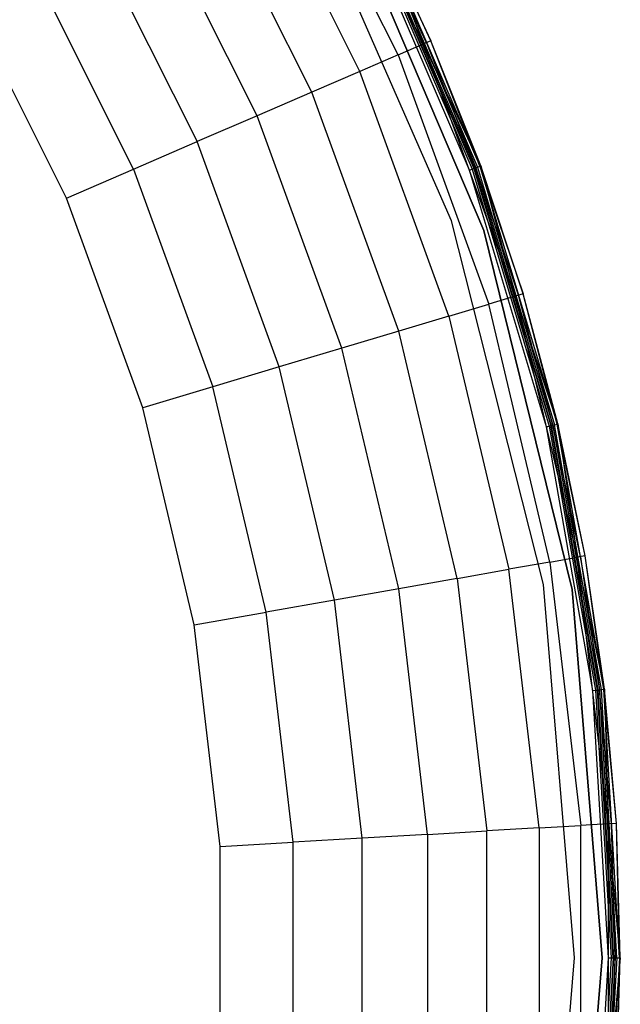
# Model space of a CAD drawing. Extents: x -38.6 to 39.4, y -37.8 to 40.2.
# Tile 48 of 49: x 29.3 to 39.4, y 0.4 to 17. Entities that reach past the tile are written whole.
import ezdxf

# ---------------------------------------------------------------- set-up
doc = ezdxf.new("R2010")
doc.units = 0
doc.header["$LTSCALE"] = 2.54
doc.layers.get('0').update_dxf_attribs({"color": 13, "linetype": 'CONTINUOUS'})

# ---------------------------------------------------------------- blocks, each defined once
blk = doc.blocks.new('GRUPUJ_1')
at = {"color": 0}
for p, q in [((72.673, 58.444, 2.461), (74.701, 54.405, 2.461)), ((72.673, 58.444, 2.461), (74.701, 54.405, 2.461)), ((74.275, 54.221, 5.967), (72.27, 58.212, 5.967)), ((74.275, 54.221, 5.967), (72.27, 58.212, 5.967)), ((73.63, 53.943, 8.891), (71.662, 57.861, 8.891)), ((73.63, 53.943, 8.891), (71.662, 57.861, 8.891)), ((72.818, 53.593, 11.259), (70.896, 57.419, 11.259)), ((72.818, 53.593, 11.259), (70.896, 57.419, 11.259)), ((75.173, 51.424, 0.08), (72.637, 57.207, 0.08)), ((75.173, 51.424), (72.637, 57.207)), ((75.173, 51.424), (72.637, 57.207)), ((75.173, 51.424, 0.08), (72.637, 57.207, 0.08)), ((71.9, 53.196, 13.09), (70.03, 56.919, 13.09)), ((71.9, 53.196, 13.09), (70.03, 56.919, 13.09)), ((73.276, 56.993, 0.2), (75.717, 51.264, 0.2)), ((75.717, 51.264, 0.08), (73.276, 56.993, 0.08)), ((75.717, 51.264, 0.08), (73.276, 56.993, 0.08)), ((73.276, 56.993, 0.2), (75.717, 51.264, 0.2)), ((75.717, 51.264, 0.08), (73.276, 56.993, 0.08)), ((75.477, 52.282), (73.689, 56.426)), ((75.477, 52.282), (73.689, 56.426)), ((75.477, 52.282, 0.08), (73.689, 56.426, 0.08)), ((75.477, 52.282, 0.08), (73.689, 56.426, 0.08)), ((73.731, 56.447, 0.09), (75.521, 52.298, 0.09)), ((73.731, 56.447, 0.09), (75.521, 52.298, 0.09)), ((73.759, 56.461, 0.016), (75.55, 52.309, 0.016)), ((73.759, 56.461, 0.016), (75.55, 52.309, 0.016)), ((73.766, 56.465, 0.117), (75.558, 52.311, 0.117)), ((73.766, 56.465, 0.117), (75.558, 52.311, 0.117)), ((74.753, 54.427, 0.204), (73.789, 56.476, 0.157)), ((73.789, 56.476, 0.157), (75.582, 52.32, 0.157)), ((73.789, 56.476, 0.157), (75.582, 52.32, 0.157)), ((73.818, 56.49, 0.061), (75.612, 52.331, 0.061)), ((73.818, 56.49, 0.061), (75.612, 52.331, 0.061)), ((73.856, 56.51, 0.129), (74.827, 54.459, 0.207)), ((73.856, 56.51, 0.129), (75.652, 52.346, 0.129)), ((73.856, 56.51, 0.129), (75.652, 52.346, 0.129)), ((73.856, 56.51, 0.129), (74.827, 54.459, 0.207)), ((74.827, 54.459, 0.207), (73.868, 56.516, 0.207)), ((73.868, 56.516, 0.207), (74.701, 54.405, 2.461)), ((73.868, 56.516, 0.207), (74.701, 54.405, 2.461)), ((74.827, 54.459, 0.207), (73.868, 56.516, 0.207)), ((69.075, 56.367, 14.481), (70.887, 52.76, 14.481)), ((69.075, 56.367, 14.481), (70.887, 52.76, 14.481)), ((69.817, 52.298, 15.456), (68.066, 55.785, 15.456)), ((69.817, 52.298, 15.456), (68.066, 55.785, 15.456)), ((68.686, 51.81, 16.06), (66.999, 55.169, 16.06)), ((68.686, 51.81, 16.06), (66.999, 55.169, 16.06)), ((74.275, 54.221, 5.967), (74.701, 54.405, 2.461)), ((74.275, 54.221, 5.967), (74.701, 54.405, 2.461)), ((74.827, 54.459, 0.207), (74.701, 54.405, 2.461)), ((74.827, 54.459, 0.207), (74.701, 54.405, 2.461)), ((76.247, 50.157, 2.461), (74.701, 54.405, 2.461)), ((75.665, 52.35, 0.207), (74.701, 54.405, 2.461)), ((76.247, 50.157, 2.461), (74.701, 54.405, 2.461)), ((75.665, 52.35, 0.207), (74.701, 54.405, 2.461)), ((74.753, 54.427, 0.204), (75.582, 52.32, 0.157)), ((75.665, 52.35, 0.207), (74.827, 54.459, 0.207)), ((75.665, 52.35, 0.207), (74.827, 54.459, 0.207)), ((75.652, 52.346, 0.129), (74.827, 54.459, 0.207)), ((75.652, 52.346, 0.129), (74.827, 54.459, 0.207)), ((74.275, 54.221, 5.967), (73.63, 53.943, 8.891)), ((74.275, 54.221, 5.967), (73.63, 53.943, 8.891)), ((74.275, 54.221, 5.967), (75.802, 50.024, 5.967)), ((74.275, 54.221, 5.967), (75.802, 50.024, 5.967)), ((73.63, 53.943, 8.891), (72.818, 53.593, 11.259)), ((73.63, 53.943, 8.891), (72.818, 53.593, 11.259)), ((75.13, 49.823, 8.891), (73.63, 53.943, 8.891)), ((75.13, 49.823, 8.891), (73.63, 53.943, 8.891)), ((72.818, 53.593, 11.259), (71.9, 53.196, 13.09)), ((72.818, 53.593, 11.259), (71.9, 53.196, 13.09)), ((74.283, 49.569, 11.259), (72.818, 53.593, 11.259)), ((74.283, 49.569, 11.259), (72.818, 53.593, 11.259)), ((71.9, 53.196, 13.09), (70.887, 52.76, 14.481)), ((71.9, 53.196, 13.09), (70.887, 52.76, 14.481)), ((73.324, 49.282, 13.09), (71.9, 53.196, 13.09)), ((73.324, 49.282, 13.09), (71.9, 53.196, 13.09)), ((69.817, 52.298, 15.456), (70.887, 52.76, 14.481)), ((69.817, 52.298, 15.456), (70.887, 52.76, 14.481)), ((72.268, 48.966, 14.481), (70.887, 52.76, 14.481)), ((72.268, 48.966, 14.481), (70.887, 52.76, 14.481)), ((68.686, 51.81, 16.06), (69.817, 52.298, 15.456)), ((68.686, 51.81, 16.06), (69.817, 52.298, 15.456)), ((69.817, 52.298, 15.456), (71.151, 48.631, 15.456)), ((69.817, 52.298, 15.456), (71.151, 48.631, 15.456)), ((75.477, 52.282), (75.55, 52.309, 0.016)), ((75.477, 52.282), (75.55, 52.309, 0.016)), ((75.477, 52.282, 0.08), (75.521, 52.298, 0.09)), ((75.477, 52.282, 0.08), (75.521, 52.298, 0.09)), ((76.771, 47.958), (75.477, 52.282)), ((76.771, 47.958), (75.477, 52.282)), ((76.771, 47.958, 0.08), (75.477, 52.282, 0.08)), ((76.771, 47.958, 0.08), (75.477, 52.282, 0.08)), ((75.521, 52.298, 0.09), (75.558, 52.311, 0.117)), ((75.521, 52.298, 0.09), (75.558, 52.311, 0.117)), ((75.521, 52.298, 0.09), (76.817, 47.969, 0.09)), ((75.521, 52.298, 0.09), (76.817, 47.969, 0.09)), ((75.55, 52.309, 0.016), (75.612, 52.331, 0.061)), ((75.55, 52.309, 0.016), (75.612, 52.331, 0.061)), ((75.55, 52.309, 0.016), (76.847, 47.976, 0.016)), ((75.55, 52.309, 0.016), (76.847, 47.976, 0.016)), ((75.558, 52.311, 0.117), (75.582, 52.32, 0.157)), ((75.558, 52.311, 0.117), (75.582, 52.32, 0.157)), ((75.558, 52.311, 0.117), (76.855, 47.978, 0.117)), ((75.558, 52.311, 0.117), (76.855, 47.978, 0.117)), ((76.302, 50.173, 0.204), (75.582, 52.32, 0.157)), ((75.582, 52.32, 0.157), (76.88, 47.984, 0.157)), ((75.582, 52.32, 0.157), (76.88, 47.984, 0.157)), ((75.612, 52.331, 0.061), (75.652, 52.346, 0.129)), ((75.612, 52.331, 0.061), (75.652, 52.346, 0.129)), ((75.612, 52.331, 0.061), (76.911, 47.992, 0.061)), ((75.612, 52.331, 0.061), (76.911, 47.992, 0.061)), ((75.665, 52.35, 0.207), (75.652, 52.346, 0.129)), ((75.665, 52.35, 0.207), (75.652, 52.346, 0.129)), ((75.652, 52.346, 0.129), (76.953, 48.002, 0.129)), ((75.652, 52.346, 0.129), (76.378, 50.196, 0.207)), ((75.652, 52.346, 0.129), (76.378, 50.196, 0.207)), ((75.652, 52.346, 0.129), (76.953, 48.002, 0.129)), ((75.665, 52.35, 0.207), (76.247, 50.157, 2.461)), ((76.378, 50.196, 0.207), (75.665, 52.35, 0.207)), ((75.665, 52.35, 0.207), (76.247, 50.157, 2.461)), ((76.378, 50.196, 0.207), (75.665, 52.35, 0.207)), ((69.971, 48.278, 16.06), (68.686, 51.81, 16.06)), ((69.971, 48.278, 16.06), (68.686, 51.81, 16.06)), ((76.724, 45.302, 0.08), (75.173, 51.424, 0.08)), ((76.724, 45.302), (75.173, 51.424)), ((75.173, 51.424), (75.173, 51.424, 0.08)), ((75.173, 51.424), (75.173, 51.424, 0.08)), ((76.724, 45.302), (75.173, 51.424)), ((76.724, 45.302, 0.08), (75.173, 51.424, 0.08)), ((75.717, 51.264, 0.2), (77.207, 45.216, 0.2)), ((77.207, 45.216, 0.08), (75.717, 51.264, 0.08)), ((75.717, 51.264, 0.2), (75.717, 51.264, 0.08)), ((75.717, 51.264, 0.2), (75.717, 51.264, 0.08)), ((77.207, 45.216, 0.08), (75.717, 51.264, 0.08)), ((75.717, 51.264, 0.2), (77.207, 45.216, 0.2)), ((77.207, 45.216, 0.08), (75.717, 51.264, 0.08)), ((76.247, 50.157, 2.461), (75.802, 50.024, 5.967)), ((76.247, 50.157, 2.461), (75.802, 50.024, 5.967)), ((76.378, 50.196, 0.207), (76.247, 50.157, 2.461)), ((76.378, 50.196, 0.207), (76.247, 50.157, 2.461)), ((76.247, 50.157, 2.461), (77.29, 45.759, 2.461)), ((76.966, 48.005, 0.207), (76.247, 50.157, 2.461)), ((76.247, 50.157, 2.461), (77.29, 45.759, 2.461)), ((76.966, 48.005, 0.207), (76.247, 50.157, 2.461)), ((76.88, 47.984, 0.157), (76.302, 50.173, 0.204)), ((76.966, 48.005, 0.207), (76.378, 50.196, 0.207)), ((76.966, 48.005, 0.207), (76.378, 50.196, 0.207)), ((76.953, 48.002, 0.129), (76.378, 50.196, 0.207)), ((76.953, 48.002, 0.129), (76.378, 50.196, 0.207)), ((75.13, 49.823, 8.891), (75.802, 50.024, 5.967)), ((75.13, 49.823, 8.891), (75.802, 50.024, 5.967)), ((76.832, 45.678, 5.967), (75.802, 50.024, 5.967)), ((76.832, 45.678, 5.967), (75.802, 50.024, 5.967)), ((75.13, 49.823, 8.891), (74.283, 49.569, 11.259)), ((75.13, 49.823, 8.891), (74.283, 49.569, 11.259)), ((75.13, 49.823, 8.891), (76.141, 45.556, 8.891)), ((75.13, 49.823, 8.891), (76.141, 45.556, 8.891)), ((74.283, 49.569, 11.259), (73.324, 49.282, 13.09)), ((74.283, 49.569, 11.259), (73.324, 49.282, 13.09)), ((75.27, 45.402, 11.259), (74.283, 49.569, 11.259)), ((75.27, 45.402, 11.259), (74.283, 49.569, 11.259)), ((73.324, 49.282, 13.09), (72.268, 48.966, 14.481)), ((73.324, 49.282, 13.09), (72.268, 48.966, 14.481)), ((74.285, 45.229, 13.09), (73.324, 49.282, 13.09)), ((74.285, 45.229, 13.09), (73.324, 49.282, 13.09)), ((72.268, 48.966, 14.481), (71.151, 48.631, 15.456)), ((72.268, 48.966, 14.481), (71.151, 48.631, 15.456)), ((73.199, 45.037, 14.481), (72.268, 48.966, 14.481)), ((73.199, 45.037, 14.481), (72.268, 48.966, 14.481)), ((71.151, 48.631, 15.456), (69.971, 48.278, 16.06)), ((71.151, 48.631, 15.456), (69.971, 48.278, 16.06)), ((72.051, 44.835, 15.456), (71.151, 48.631, 15.456)), ((72.051, 44.835, 15.456), (71.151, 48.631, 15.456)), ((70.838, 44.621, 16.06), (69.971, 48.278, 16.06)), ((70.838, 44.621, 16.06), (69.971, 48.278, 16.06)), ((76.771, 47.958), (76.847, 47.976, 0.016)), ((76.771, 47.958), (76.847, 47.976, 0.016)), ((76.771, 47.958, 0.08), (76.817, 47.969, 0.09)), ((76.771, 47.958, 0.08), (76.817, 47.969, 0.09)), ((77.555, 43.514), (76.771, 47.958)), ((77.555, 43.514), (76.771, 47.958)), ((77.555, 43.514, 0.08), (76.771, 47.958, 0.08)), ((77.555, 43.514, 0.08), (76.771, 47.958, 0.08)), ((76.817, 47.969, 0.09), (76.855, 47.978, 0.117)), ((76.817, 47.969, 0.09), (76.855, 47.978, 0.117)), ((76.817, 47.969, 0.09), (77.601, 43.519, 0.09)), ((76.817, 47.969, 0.09), (77.601, 43.519, 0.09)), ((76.847, 47.976, 0.016), (76.911, 47.992, 0.061)), ((76.847, 47.976, 0.016), (76.911, 47.992, 0.061)), ((77.633, 43.523, 0.016), (76.847, 47.976, 0.016)), ((77.633, 43.523, 0.016), (76.847, 47.976, 0.016)), ((76.855, 47.978, 0.117), (76.88, 47.984, 0.157)), ((76.855, 47.978, 0.117), (76.88, 47.984, 0.157)), ((76.855, 47.978, 0.117), (77.641, 43.524, 0.117)), ((76.855, 47.978, 0.117), (77.641, 43.524, 0.117)), ((77.346, 45.768, 0.204), (76.88, 47.984, 0.157)), ((76.88, 47.984, 0.157), (77.666, 43.527, 0.157)), ((76.88, 47.984, 0.157), (77.666, 43.527, 0.157)), ((76.911, 47.992, 0.061), (76.953, 48.002, 0.129)), ((76.911, 47.992, 0.061), (76.953, 48.002, 0.129)), ((77.698, 43.531, 0.061), (76.911, 47.992, 0.061)), ((77.698, 43.531, 0.061), (76.911, 47.992, 0.061)), ((76.966, 48.005, 0.207), (76.953, 48.002, 0.129)), ((76.966, 48.005, 0.207), (76.953, 48.002, 0.129)), ((77.74, 43.536, 0.129), (76.953, 48.002, 0.129)), ((77.424, 45.782, 0.207), (76.953, 48.002, 0.129)), ((77.424, 45.782, 0.207), (76.953, 48.002, 0.129)), ((77.74, 43.536, 0.129), (76.953, 48.002, 0.129)), ((77.424, 45.782, 0.207), (76.966, 48.005, 0.207)), ((76.966, 48.005, 0.207), (77.29, 45.759, 2.461)), ((76.966, 48.005, 0.207), (77.29, 45.759, 2.461)), ((77.424, 45.782, 0.207), (76.966, 48.005, 0.207)), ((77.424, 45.782, 0.207), (77.29, 45.759, 2.461)), ((77.424, 45.782, 0.207), (77.29, 45.759, 2.461)), ((77.753, 43.537, 0.207), (77.424, 45.782, 0.207)), ((77.753, 43.537, 0.207), (77.424, 45.782, 0.207)), ((77.74, 43.536, 0.129), (77.424, 45.782, 0.207)), ((77.74, 43.536, 0.129), (77.424, 45.782, 0.207)), ((76.832, 45.678, 5.967), (76.141, 45.556, 8.891)), ((76.832, 45.678, 5.967), (76.141, 45.556, 8.891)), ((76.832, 45.678, 5.967), (77.29, 45.759, 2.461)), ((76.832, 45.678, 5.967), (77.29, 45.759, 2.461)), ((76.832, 45.678, 5.967), (77.351, 41.242, 5.967)), ((76.832, 45.678, 5.967), (77.351, 41.242, 5.967)), ((77.815, 41.269, 2.461), (77.29, 45.759, 2.461)), ((77.753, 43.537, 0.207), (77.29, 45.759, 2.461)), ((77.815, 41.269, 2.461), (77.29, 45.759, 2.461)), ((77.753, 43.537, 0.207), (77.29, 45.759, 2.461)), ((77.346, 45.768, 0.204), (77.666, 43.527, 0.157)), ((75.27, 45.402, 11.259), (76.141, 45.556, 8.891)), ((75.27, 45.402, 11.259), (76.141, 45.556, 8.891)), ((76.65, 41.201, 8.891), (76.141, 45.556, 8.891)), ((76.65, 41.201, 8.891), (76.141, 45.556, 8.891)), ((75.27, 45.402, 11.259), (74.285, 45.229, 13.09)), ((75.27, 45.402, 11.259), (74.285, 45.229, 13.09)), ((75.27, 45.402, 11.259), (75.767, 41.149, 11.259)), ((75.27, 45.402, 11.259), (75.767, 41.149, 11.259)), ((77.245, 39.009, 0.08), (76.724, 45.302, 0.08)), ((77.245, 39.009), (76.724, 45.302)), ((76.724, 45.302), (76.724, 45.302, 0.08)), ((77.245, 39.009), (76.724, 45.302)), ((77.245, 39.009, 0.08), (76.724, 45.302, 0.08)), ((76.724, 45.302), (76.724, 45.302, 0.08)), ((74.285, 45.229, 13.09), (73.199, 45.037, 14.481)), ((74.285, 45.229, 13.09), (73.199, 45.037, 14.481)), ((74.769, 41.091, 13.09), (74.285, 45.229, 13.09)), ((74.769, 41.091, 13.09), (74.285, 45.229, 13.09)), ((77.207, 45.216, 0.2), (77.207, 45.216, 0.08)), ((77.207, 45.216, 0.2), (77.709, 39.009, 0.2)), ((77.709, 39.009, 0.08), (77.207, 45.216, 0.08)), ((77.207, 45.216, 0.2), (77.207, 45.216, 0.08)), ((77.709, 39.009, 0.08), (77.207, 45.216, 0.08)), ((77.207, 45.216, 0.2), (77.709, 39.009, 0.2)), ((77.709, 39.009, 0.08), (77.207, 45.216, 0.08)), ((73.199, 45.037, 14.481), (72.051, 44.835, 15.456)), ((73.199, 45.037, 14.481), (72.051, 44.835, 15.456)), ((73.668, 41.027, 14.481), (73.199, 45.037, 14.481)), ((73.668, 41.027, 14.481), (73.199, 45.037, 14.481)), ((70.838, 44.621, 16.06), (72.051, 44.835, 15.456)), ((70.838, 44.621, 16.06), (72.051, 44.835, 15.456)), ((72.504, 40.959, 15.456), (72.051, 44.835, 15.456)), ((72.504, 40.959, 15.456), (72.051, 44.835, 15.456)), ((71.274, 40.888, 16.06), (70.838, 44.621, 16.06)), ((71.274, 40.888, 16.06), (70.838, 44.621, 16.06)), ((77.555, 43.514), (77.633, 43.523, 0.016)), ((77.555, 43.514), (77.633, 43.523, 0.016)), ((77.555, 43.514, 0.08), (77.601, 43.519, 0.09)), ((77.555, 43.514, 0.08), (77.601, 43.519, 0.09)), ((77.817, 39.009), (77.555, 43.514)), ((77.817, 39.009), (77.555, 43.514)), ((77.817, 39.009, 0.08), (77.555, 43.514, 0.08)), ((77.817, 39.009, 0.08), (77.555, 43.514, 0.08)), ((77.601, 43.519, 0.09), (77.641, 43.524, 0.117)), ((77.601, 43.519, 0.09), (77.641, 43.524, 0.117)), ((77.601, 43.519, 0.09), (77.864, 39.009, 0.09)), ((77.601, 43.519, 0.09), (77.864, 39.009, 0.09)), ((77.633, 43.523, 0.016), (77.698, 43.531, 0.061)), ((77.633, 43.523, 0.016), (77.698, 43.531, 0.061)), ((77.895, 39.009, 0.016), (77.633, 43.523, 0.016)), ((77.895, 39.009, 0.016), (77.633, 43.523, 0.016)), ((77.641, 43.524, 0.117), (77.666, 43.527, 0.157)), ((77.641, 43.524, 0.117), (77.666, 43.527, 0.157)), ((77.641, 43.524, 0.117), (77.904, 39.009, 0.117)), ((77.641, 43.524, 0.117), (77.904, 39.009, 0.117)), ((77.871, 41.272, 0.204), (77.666, 43.527, 0.157)), ((77.666, 43.527, 0.157), (77.929, 39.009, 0.157)), ((77.666, 43.527, 0.157), (77.929, 39.009, 0.157)), ((77.698, 43.531, 0.061), (77.74, 43.536, 0.129)), ((77.698, 43.531, 0.061), (77.74, 43.536, 0.129)), ((77.961, 39.009, 0.061), (77.698, 43.531, 0.061)), ((77.961, 39.009, 0.061), (77.698, 43.531, 0.061)), ((77.753, 43.537, 0.207), (77.74, 43.536, 0.129)), ((77.753, 43.537, 0.207), (77.74, 43.536, 0.129)), ((77.951, 41.277, 0.207), (77.74, 43.536, 0.129)), ((77.951, 41.277, 0.207), (77.74, 43.536, 0.129)), ((78.004, 39.009, 0.129), (77.74, 43.536, 0.129)), ((78.004, 39.009, 0.129), (77.74, 43.536, 0.129)), ((77.951, 41.277, 0.207), (77.753, 43.537, 0.207)), ((77.753, 43.537, 0.207), (77.815, 41.269, 2.461)), ((77.753, 43.537, 0.207), (77.815, 41.269, 2.461)), ((77.951, 41.277, 0.207), (77.753, 43.537, 0.207)), ((74.769, 41.091, 13.09), (75.767, 41.149, 11.259)), ((74.769, 41.091, 13.09), (75.767, 41.149, 11.259)), ((76.65, 41.201, 8.891), (75.767, 41.149, 11.259)), ((76.65, 41.201, 8.891), (75.767, 41.149, 11.259)), ((75.767, 36.868, 11.259), (75.767, 41.149, 11.259)), ((75.767, 36.868, 11.259), (75.767, 41.149, 11.259)), ((76.65, 41.201, 8.891), (77.351, 41.242, 5.967)), ((76.65, 41.201, 8.891), (77.351, 41.242, 5.967)), ((76.65, 41.201, 8.891), (76.65, 36.816, 8.891)), ((76.65, 41.201, 8.891), (76.65, 36.816, 8.891)), ((77.815, 41.269, 2.461), (77.351, 41.242, 5.967)), ((77.815, 41.269, 2.461), (77.351, 41.242, 5.967)), ((77.351, 36.775, 5.967), (77.351, 41.242, 5.967)), ((77.351, 36.775, 5.967), (77.351, 41.242, 5.967)), ((77.951, 41.277, 0.207), (77.815, 41.269, 2.461)), ((77.951, 41.277, 0.207), (77.815, 41.269, 2.461)), ((77.815, 41.269, 2.461), (77.815, 36.748, 2.461)), ((78.017, 39.009, 0.207), (77.815, 41.269, 2.461)), ((77.815, 41.269, 2.461), (77.815, 36.748, 2.461)), ((78.017, 39.009, 0.207), (77.815, 41.269, 2.461)), ((77.929, 39.009, 0.157), (77.871, 41.272, 0.204)), ((78.017, 39.009, 0.207), (77.951, 41.277, 0.207)), ((78.017, 39.009, 0.207), (77.951, 41.277, 0.207)), ((78.004, 39.009, 0.129), (77.951, 41.277, 0.207)), ((78.004, 39.009, 0.129), (77.951, 41.277, 0.207)), ((73.668, 41.027, 14.481), (72.504, 40.959, 15.456)), ((73.668, 41.027, 14.481), (72.504, 40.959, 15.456)), ((74.769, 41.091, 13.09), (73.668, 41.027, 14.481)), ((74.769, 41.091, 13.09), (73.668, 41.027, 14.481)), ((73.668, 36.99, 14.481), (73.668, 41.027, 14.481)), ((73.668, 36.99, 14.481), (73.668, 41.027, 14.481)), ((74.769, 41.091, 13.09), (74.769, 36.926, 13.09)), ((74.769, 41.091, 13.09), (74.769, 36.926, 13.09)), ((71.274, 40.888, 16.06), (72.504, 40.959, 15.456)), ((71.274, 40.888, 16.06), (72.504, 40.959, 15.456)), ((71.274, 37.129, 16.06), (71.274, 40.888, 16.06)), ((71.274, 37.129, 16.06), (71.274, 40.888, 16.06)), ((72.504, 37.058, 15.456), (72.504, 40.959, 15.456)), ((72.504, 37.058, 15.456), (72.504, 40.959, 15.456)), ((76.724, 32.715, 0.08), (77.245, 39.009, 0.08)), ((76.724, 32.715), (77.245, 39.009)), ((76.724, 32.715), (77.245, 39.009)), ((76.724, 32.715, 0.08), (77.245, 39.009, 0.08)), ((77.709, 39.009, 0.2), (77.207, 32.801, 0.2)), ((77.207, 32.801, 0.08), (77.709, 39.009, 0.08)), ((77.207, 32.801, 0.08), (77.709, 39.009, 0.08)), ((77.709, 39.009, 0.2), (77.207, 32.801, 0.2)), ((77.207, 32.801, 0.08), (77.709, 39.009, 0.08)), ((77.245, 39.009), (77.245, 39.009, 0.08)), ((77.245, 39.009), (77.245, 39.009, 0.08)), ((77.555, 34.503), (77.817, 39.009)), ((77.555, 34.503), (77.817, 39.009)), ((77.555, 34.503, 0.08), (77.817, 39.009, 0.08)), ((77.555, 34.503, 0.08), (77.817, 39.009, 0.08)), ((77.864, 39.009, 0.09), (77.601, 34.498, 0.09)), ((77.864, 39.009, 0.09), (77.601, 34.498, 0.09)), ((77.895, 39.009, 0.016), (77.633, 34.494, 0.016)), ((77.895, 39.009, 0.016), (77.633, 34.494, 0.016)), ((77.904, 39.009, 0.117), (77.641, 34.493, 0.117)), ((77.904, 39.009, 0.117), (77.641, 34.493, 0.117)), ((77.929, 39.009, 0.157), (77.666, 34.49, 0.157)), ((77.929, 39.009, 0.157), (77.666, 34.49, 0.157)), ((77.961, 39.009, 0.061), (77.698, 34.486, 0.061)), ((77.961, 39.009, 0.061), (77.698, 34.486, 0.061)), ((77.709, 39.009, 0.2), (77.709, 39.009, 0.08)), ((77.709, 39.009, 0.2), (77.709, 39.009, 0.08)), ((78.004, 39.009, 0.129), (77.74, 34.481, 0.129)), ((78.004, 39.009, 0.129), (77.74, 34.481, 0.129)), ((78.017, 39.009, 0.207), (77.815, 36.748, 2.461)), ((78.017, 39.009, 0.207), (77.815, 36.748, 2.461)), ((77.817, 39.009), (77.895, 39.009, 0.016)), ((77.817, 39.009), (77.895, 39.009, 0.016)), ((77.817, 39.009, 0.08), (77.864, 39.009, 0.09)), ((77.817, 39.009, 0.08), (77.864, 39.009, 0.09)), ((77.864, 39.009, 0.09), (77.904, 39.009, 0.117)), ((77.864, 39.009, 0.09), (77.904, 39.009, 0.117)), ((77.871, 36.745, 0.204), (77.929, 39.009, 0.157)), ((77.895, 39.009, 0.016), (77.961, 39.009, 0.061)), ((77.895, 39.009, 0.016), (77.961, 39.009, 0.061)), ((77.904, 39.009, 0.117), (77.929, 39.009, 0.157)), ((77.904, 39.009, 0.117), (77.929, 39.009, 0.157)), ((77.951, 36.74, 0.207), (78.017, 39.009, 0.207)), ((78.004, 39.009, 0.129), (77.951, 36.74, 0.207)), ((78.004, 39.009, 0.129), (77.951, 36.74, 0.207)), ((77.951, 36.74, 0.207), (78.017, 39.009, 0.207)), ((77.961, 39.009, 0.061), (78.004, 39.009, 0.129)), ((77.961, 39.009, 0.061), (78.004, 39.009, 0.129)), ((78.017, 39.009, 0.207), (78.004, 39.009, 0.129)), ((78.017, 39.009, 0.207), (78.004, 39.009, 0.129))]:
    blk.add_line(p, q, dxfattribs=at)

msp = doc.modelspace()

# ---------------------------------------------------------------- block references
at = {"color": 0}
msp.add_blockref('GRUPUJ_1', (-38.605, -37.842, 0.16), dxfattribs=at)

doc.saveas('drawing.dxf')
